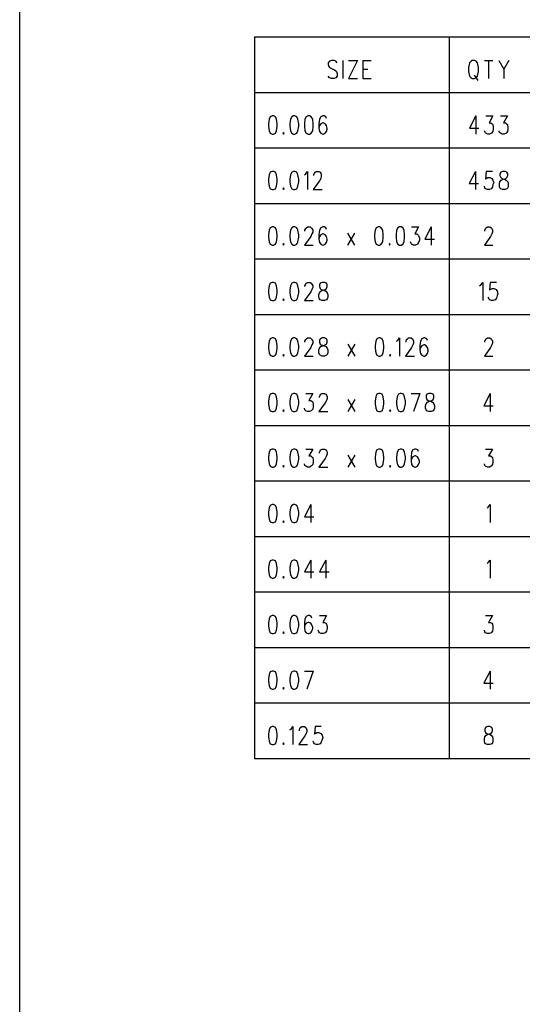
# Model space of a CAD drawing. Extents: x 11.9 to 28.1, y 10.8 to 21.2.
# Tile 4 of 29: x 11.9 to 13.7, y 15 to 18.5. Entities that reach past the tile are written whole.
import ezdxf

# ---------------------------------------------------------------- set-up
doc = ezdxf.new("R2010")
doc.units = 0
doc.header["$MEASUREMENT"] = 0
doc.layers.add('LAYNR1', color=2, linetype='Continuous')

msp = doc.modelspace()

# ---------------------------------------------------------------- linework, layer by layer
at = {"layer": 'LAYNR1', "color": 7}
for points in [[(11.892, 10.799), (11.892, 21.199)], [(12.738, 18.486), (15.137, 18.486)], [(12.738, 18.486), (12.738, 15.886)], [(13.438, 18.486), (13.438, 15.886)], [(13.008, 18.398), (13.003, 18.392)], [(13.003, 18.392), (13.003, 18.386)], [(13.003, 18.386), (13.005, 18.379)], [(13.005, 18.379), (13.008, 18.376), (13.012, 18.373)], [(13.03, 18.398), (13.024, 18.401), (13.015, 18.401), (13.008, 18.398)], [(13.035, 18.392), (13.03, 18.398)], [(13.055, 18.401), (13.055, 18.336)], [(13.108, 18.401), (13.076, 18.336)], [(13.076, 18.401), (13.108, 18.401)], [(13.128, 18.401), (13.128, 18.336)], [(13.128, 18.401), (13.158, 18.401)], [(13.51, 18.386), (13.508, 18.376), (13.508, 18.361)], [(13.512, 18.392), (13.51, 18.386)], [(13.517, 18.398), (13.512, 18.392)], [(13.521, 18.401), (13.517, 18.398)], [(13.535, 18.398), (13.53, 18.401), (13.521, 18.401)], [(13.54, 18.392), (13.535, 18.398)], [(13.542, 18.386), (13.54, 18.392)], [(13.544, 18.361), (13.544, 18.376), (13.542, 18.386)], [(13.565, 18.401), (13.596, 18.401)], [(13.58, 18.401), (13.58, 18.336)], [(13.617, 18.401), (13.635, 18.37), (13.635, 18.336)], [(13.653, 18.401), (13.635, 18.37)], [(13.015, 18.336), (13.008, 18.339), (13.003, 18.345)], [(13.012, 18.373), (13.026, 18.367)], [(13.035, 18.354), (13.035, 18.345), (13.03, 18.339), (13.024, 18.336)], [(13.026, 18.367), (13.03, 18.364), (13.033, 18.361)], [(13.033, 18.361), (13.035, 18.354)], [(13.128, 18.37), (13.146, 18.37)], [(13.508, 18.361), (13.51, 18.351), (13.512, 18.345), (13.517, 18.339), (13.521, 18.336)], [(13.528, 18.348), (13.542, 18.329)], [(13.53, 18.336), (13.535, 18.339), (13.54, 18.345), (13.542, 18.351), (13.544, 18.361)], [(13.024, 18.336), (13.015, 18.336)], [(13.076, 18.336), (13.108, 18.336)], [(13.128, 18.336), (13.158, 18.336)], [(13.521, 18.336), (13.53, 18.336)], [(12.738, 18.286), (15.137, 18.286)], [(12.794, 18.198), (12.79, 18.189), (12.788, 18.173)], [(12.788, 18.173), (12.788, 18.164), (12.79, 18.148)], [(12.801, 18.201), (12.794, 18.198)], [(12.813, 18.198), (12.806, 18.201), (12.801, 18.201)], [(12.819, 18.173), (12.817, 18.189), (12.813, 18.198)], [(12.817, 18.148), (12.819, 18.164), (12.819, 18.173)], [(12.872, 18.198), (12.867, 18.189), (12.865, 18.173)], [(12.865, 18.173), (12.865, 18.164), (12.867, 18.148)], [(12.878, 18.201), (12.872, 18.198)], [(12.89, 18.198), (12.883, 18.201), (12.878, 18.201)], [(12.897, 18.173), (12.894, 18.189), (12.89, 18.198)], [(12.894, 18.148), (12.897, 18.164), (12.897, 18.173)], [(12.924, 18.198), (12.919, 18.189), (12.917, 18.173)], [(12.917, 18.173), (12.917, 18.164), (12.919, 18.148)], [(12.931, 18.201), (12.924, 18.198)], [(12.942, 18.198), (12.935, 18.201), (12.931, 18.201)], [(12.949, 18.173), (12.947, 18.189), (12.942, 18.198)], [(12.947, 18.148), (12.949, 18.164), (12.949, 18.173)], [(12.976, 18.198), (12.972, 18.189), (12.969, 18.173)], [(12.969, 18.173), (12.969, 18.157), (12.972, 18.145), (12.976, 18.139), (12.983, 18.136)], [(12.972, 18.167), (12.969, 18.157)], [(12.976, 18.173), (12.972, 18.167)], [(12.994, 18.198), (12.988, 18.201), (12.983, 18.201), (12.976, 18.198)], [(12.992, 18.173), (12.985, 18.176), (12.983, 18.176), (12.976, 18.173)], [(12.997, 18.167), (12.992, 18.173)], [(12.997, 18.192), (12.994, 18.198)], [(12.999, 18.154), (12.999, 18.157), (12.997, 18.167)], [(13.534, 18.201), (13.511, 18.157), (13.545, 18.157)], [(13.534, 18.201), (13.534, 18.136)], [(13.57, 18.201), (13.595, 18.201), (13.582, 18.176), (13.588, 18.176), (13.593, 18.173)], [(13.593, 18.173), (13.595, 18.17), (13.597, 18.161)], [(13.623, 18.201), (13.648, 18.201), (13.634, 18.176), (13.641, 18.176), (13.645, 18.173)], [(13.645, 18.173), (13.648, 18.17), (13.65, 18.161)], [(12.79, 18.148), (12.794, 18.139), (12.801, 18.136)], [(12.801, 18.136), (12.806, 18.136)], [(12.806, 18.136), (12.813, 18.139), (12.817, 18.148)], [(12.842, 18.142), (12.84, 18.139), (12.842, 18.136)], [(12.842, 18.136), (12.844, 18.139), (12.842, 18.142)], [(12.867, 18.148), (12.872, 18.139), (12.878, 18.136)], [(12.878, 18.136), (12.883, 18.136)], [(12.883, 18.136), (12.89, 18.139), (12.894, 18.148)], [(12.919, 18.148), (12.924, 18.139), (12.931, 18.136)], [(12.931, 18.136), (12.935, 18.136)], [(12.935, 18.136), (12.942, 18.139), (12.947, 18.148)], [(12.983, 18.136), (12.985, 18.136)], [(12.985, 18.136), (12.992, 18.139), (12.997, 18.145), (12.999, 18.154)], [(13.568, 18.142), (13.566, 18.148)], [(13.577, 18.136), (13.57, 18.139), (13.568, 18.142)], [(13.584, 18.136), (13.577, 18.136)], [(13.597, 18.154), (13.595, 18.145), (13.591, 18.139), (13.584, 18.136)], [(13.597, 18.161), (13.597, 18.154)], [(13.62, 18.142), (13.618, 18.148)], [(13.629, 18.136), (13.623, 18.139), (13.62, 18.142)], [(13.636, 18.136), (13.629, 18.136)], [(13.65, 18.154), (13.648, 18.145), (13.643, 18.139), (13.636, 18.136)], [(13.65, 18.161), (13.65, 18.154)], [(12.738, 18.086), (15.137, 18.086)], [(12.794, 17.998), (12.79, 17.989), (12.788, 17.973)], [(12.801, 18.001), (12.794, 17.998)], [(12.813, 17.998), (12.806, 18.001), (12.801, 18.001)], [(12.819, 17.973), (12.817, 17.989), (12.813, 17.998)], [(12.872, 17.998), (12.867, 17.989), (12.865, 17.973)], [(12.878, 18.001), (12.872, 17.998)], [(12.89, 17.998), (12.883, 18.001), (12.878, 18.001)], [(12.897, 17.973), (12.894, 17.989), (12.89, 17.998)], [(12.917, 17.989), (12.922, 17.992)], [(12.922, 17.992), (12.928, 18.001), (12.928, 17.936)], [(12.951, 17.986), (12.951, 17.989), (12.953, 17.995), (12.956, 17.998)], [(12.956, 17.998), (12.96, 18.001), (12.969, 18.001), (12.974, 17.998)], [(12.974, 17.998), (12.976, 17.995), (12.978, 17.989), (12.978, 17.983), (12.976, 17.976), (12.972, 17.967)], [(13.533, 18.001), (13.51, 17.958), (13.544, 17.958)], [(13.533, 18.001), (13.533, 17.936)], [(13.594, 18.001), (13.571, 18.001), (13.569, 17.973)], [(13.624, 17.998), (13.621, 17.992)], [(13.621, 17.992), (13.621, 17.986)], [(13.63, 18.001), (13.624, 17.998)], [(13.646, 17.998), (13.64, 18.001), (13.63, 18.001)], [(13.649, 17.992), (13.646, 17.998)], [(13.649, 17.986), (13.649, 17.992)], [(12.788, 17.973), (12.788, 17.964), (12.79, 17.948)], [(12.817, 17.948), (12.819, 17.964), (12.819, 17.973)], [(12.865, 17.973), (12.865, 17.964), (12.867, 17.948)], [(12.894, 17.948), (12.897, 17.964), (12.897, 17.973)], [(12.972, 17.967), (12.949, 17.936)], [(13.569, 17.973), (13.571, 17.976), (13.578, 17.979)], [(13.578, 17.979), (13.585, 17.979)], [(13.596, 17.954), (13.594, 17.945), (13.59, 17.939), (13.583, 17.936)], [(13.585, 17.979), (13.592, 17.976), (13.596, 17.97), (13.599, 17.961)], [(13.599, 17.961), (13.596, 17.954)], [(13.619, 17.948), (13.619, 17.958), (13.621, 17.964), (13.626, 17.97), (13.633, 17.973)], [(13.621, 17.986), (13.624, 17.979)], [(13.624, 17.979), (13.628, 17.976), (13.637, 17.973)], [(13.633, 17.973), (13.642, 17.976), (13.646, 17.979)], [(13.637, 17.973), (13.644, 17.97), (13.649, 17.964), (13.651, 17.958), (13.651, 17.948)], [(13.646, 17.979), (13.649, 17.986)], [(12.79, 17.948), (12.794, 17.939), (12.801, 17.936)], [(12.801, 17.936), (12.806, 17.936)], [(12.806, 17.936), (12.813, 17.939), (12.817, 17.948)], [(12.842, 17.942), (12.84, 17.939), (12.842, 17.936)], [(12.842, 17.936), (12.844, 17.939), (12.842, 17.942)], [(12.867, 17.948), (12.872, 17.939), (12.878, 17.936)], [(12.878, 17.936), (12.883, 17.936)], [(12.883, 17.936), (12.89, 17.939), (12.894, 17.948)], [(12.949, 17.936), (12.981, 17.936)], [(13.567, 17.942), (13.565, 17.948)], [(13.576, 17.936), (13.569, 17.939), (13.567, 17.942)], [(13.583, 17.936), (13.576, 17.936)], [(13.621, 17.942), (13.619, 17.948)], [(13.63, 17.936), (13.624, 17.939), (13.621, 17.942)], [(13.64, 17.936), (13.63, 17.936)], [(13.649, 17.942), (13.646, 17.939), (13.64, 17.936)], [(13.651, 17.948), (13.649, 17.942)], [(12.738, 17.886), (15.137, 17.886)], [(12.794, 17.798), (12.79, 17.789), (12.788, 17.773)], [(12.801, 17.801), (12.794, 17.798)], [(12.813, 17.798), (12.806, 17.801), (12.801, 17.801)], [(12.819, 17.773), (12.817, 17.789), (12.813, 17.798)], [(12.872, 17.798), (12.867, 17.789), (12.865, 17.773)], [(12.878, 17.801), (12.872, 17.798)], [(12.89, 17.798), (12.883, 17.801), (12.878, 17.801)], [(12.897, 17.773), (12.894, 17.789), (12.89, 17.798)], [(12.919, 17.786), (12.919, 17.789), (12.922, 17.795), (12.924, 17.798)], [(12.924, 17.798), (12.928, 17.801), (12.938, 17.801), (12.942, 17.798)], [(12.942, 17.798), (12.944, 17.795), (12.947, 17.789), (12.947, 17.782), (12.944, 17.776), (12.94, 17.767)], [(12.976, 17.798), (12.972, 17.789), (12.969, 17.773)], [(12.994, 17.798), (12.988, 17.801), (12.983, 17.801), (12.976, 17.798)], [(12.992, 17.773), (12.985, 17.776), (12.983, 17.776), (12.976, 17.773)], [(12.997, 17.792), (12.994, 17.798)], [(13.072, 17.779), (13.097, 17.736)], [(13.097, 17.779), (13.072, 17.736)], [(13.176, 17.798), (13.172, 17.789), (13.169, 17.773)], [(13.183, 17.801), (13.176, 17.798)], [(13.194, 17.798), (13.188, 17.801), (13.183, 17.801)], [(13.201, 17.773), (13.199, 17.789), (13.194, 17.798)], [(13.253, 17.798), (13.249, 17.789), (13.247, 17.773)], [(13.26, 17.801), (13.253, 17.798)], [(13.272, 17.798), (13.265, 17.801), (13.26, 17.801)], [(13.278, 17.773), (13.276, 17.789), (13.272, 17.798)], [(13.303, 17.801), (13.328, 17.801), (13.315, 17.776), (13.322, 17.776), (13.326, 17.773)], [(13.374, 17.801), (13.351, 17.757), (13.385, 17.757)], [(13.374, 17.801), (13.374, 17.736)], [(13.567, 17.786), (13.567, 17.789), (13.569, 17.795), (13.571, 17.798)], [(13.571, 17.798), (13.576, 17.801), (13.585, 17.801), (13.59, 17.798)], [(13.59, 17.798), (13.592, 17.795), (13.594, 17.789), (13.594, 17.782), (13.592, 17.776), (13.587, 17.767)], [(12.788, 17.773), (12.788, 17.764), (12.79, 17.748)], [(12.79, 17.748), (12.794, 17.739), (12.801, 17.736)], [(12.806, 17.736), (12.813, 17.739), (12.817, 17.748)], [(12.817, 17.748), (12.819, 17.764), (12.819, 17.773)], [(12.842, 17.742), (12.84, 17.739), (12.842, 17.736)], [(12.842, 17.736), (12.844, 17.739), (12.842, 17.742)], [(12.865, 17.773), (12.865, 17.764), (12.867, 17.748)], [(12.867, 17.748), (12.872, 17.739), (12.878, 17.736)], [(12.883, 17.736), (12.89, 17.739), (12.894, 17.748)], [(12.894, 17.748), (12.897, 17.764), (12.897, 17.773)], [(12.94, 17.767), (12.917, 17.736)], [(12.969, 17.773), (12.969, 17.757), (12.972, 17.745), (12.976, 17.739), (12.983, 17.736)], [(12.972, 17.767), (12.969, 17.757)], [(12.976, 17.773), (12.972, 17.767)], [(12.985, 17.736), (12.992, 17.739), (12.997, 17.745), (12.999, 17.754)], [(12.997, 17.767), (12.992, 17.773)], [(12.999, 17.754), (12.999, 17.757), (12.997, 17.767)], [(13.169, 17.773), (13.169, 17.764), (13.172, 17.748)], [(13.172, 17.748), (13.176, 17.739), (13.183, 17.736)], [(13.188, 17.736), (13.194, 17.739), (13.199, 17.748)], [(13.199, 17.748), (13.201, 17.764), (13.201, 17.773)], [(13.224, 17.742), (13.222, 17.739), (13.224, 17.736)], [(13.224, 17.736), (13.226, 17.739), (13.224, 17.742)], [(13.247, 17.773), (13.247, 17.764), (13.249, 17.748)], [(13.249, 17.748), (13.253, 17.739), (13.26, 17.736)], [(13.265, 17.736), (13.272, 17.739), (13.276, 17.748)], [(13.276, 17.748), (13.278, 17.764), (13.278, 17.773)], [(13.301, 17.742), (13.299, 17.748)], [(13.31, 17.736), (13.303, 17.739), (13.301, 17.742)], [(13.331, 17.754), (13.328, 17.745), (13.324, 17.739), (13.317, 17.736)], [(13.326, 17.773), (13.328, 17.77), (13.331, 17.761)], [(13.331, 17.761), (13.331, 17.754)], [(13.587, 17.767), (13.565, 17.736)], [(12.801, 17.736), (12.806, 17.736)], [(12.878, 17.736), (12.883, 17.736)], [(12.917, 17.736), (12.949, 17.736)], [(12.983, 17.736), (12.985, 17.736)], [(13.183, 17.736), (13.188, 17.736)], [(13.26, 17.736), (13.265, 17.736)], [(13.317, 17.736), (13.31, 17.736)], [(13.565, 17.736), (13.596, 17.736)], [(12.738, 17.686), (15.137, 17.686)], [(12.801, 17.601), (12.794, 17.598)], [(12.813, 17.598), (12.806, 17.601), (12.801, 17.601)], [(12.878, 17.601), (12.872, 17.598)], [(12.89, 17.598), (12.883, 17.601), (12.878, 17.601)], [(12.924, 17.598), (12.928, 17.601), (12.938, 17.601), (12.942, 17.598)], [(12.981, 17.601), (12.974, 17.598)], [(12.997, 17.598), (12.99, 17.601), (12.981, 17.601)], [(13.552, 17.592), (13.559, 17.601), (13.559, 17.536)], [(13.609, 17.601), (13.586, 17.601), (13.584, 17.573)], [(12.794, 17.598), (12.79, 17.589), (12.788, 17.573)], [(12.788, 17.573), (12.788, 17.564), (12.79, 17.548)], [(12.819, 17.573), (12.817, 17.589), (12.813, 17.598)], [(12.817, 17.548), (12.819, 17.564), (12.819, 17.573)], [(12.872, 17.598), (12.867, 17.589), (12.865, 17.573)], [(12.865, 17.573), (12.865, 17.564), (12.867, 17.548)], [(12.897, 17.573), (12.894, 17.589), (12.89, 17.598)], [(12.894, 17.548), (12.897, 17.564), (12.897, 17.573)], [(12.94, 17.567), (12.917, 17.536)], [(12.919, 17.586), (12.919, 17.589), (12.922, 17.595), (12.924, 17.598)], [(12.942, 17.598), (12.944, 17.595), (12.947, 17.589), (12.947, 17.583), (12.944, 17.576), (12.94, 17.567)], [(12.969, 17.548), (12.969, 17.558), (12.972, 17.564), (12.976, 17.57), (12.983, 17.573)], [(12.974, 17.598), (12.972, 17.592)], [(12.972, 17.592), (12.972, 17.586)], [(12.972, 17.586), (12.974, 17.579)], [(12.974, 17.579), (12.978, 17.576), (12.988, 17.573)], [(12.983, 17.573), (12.992, 17.576), (12.997, 17.579)], [(12.988, 17.573), (12.994, 17.57), (12.999, 17.564), (13.001, 17.558), (13.001, 17.548)], [(12.999, 17.592), (12.997, 17.598)], [(12.997, 17.579), (12.999, 17.586)], [(12.999, 17.586), (12.999, 17.592)], [(13.547, 17.589), (13.552, 17.592)], [(13.584, 17.573), (13.586, 17.576), (13.593, 17.579)], [(13.593, 17.579), (13.6, 17.579)], [(13.6, 17.579), (13.607, 17.576), (13.611, 17.57), (13.613, 17.561)], [(12.79, 17.548), (12.794, 17.539), (12.801, 17.536)], [(12.801, 17.536), (12.806, 17.536)], [(12.806, 17.536), (12.813, 17.539), (12.817, 17.548)], [(12.842, 17.542), (12.84, 17.539), (12.842, 17.536)], [(12.842, 17.536), (12.844, 17.539), (12.842, 17.542)], [(12.867, 17.548), (12.872, 17.539), (12.878, 17.536)], [(12.878, 17.536), (12.883, 17.536)], [(12.883, 17.536), (12.89, 17.539), (12.894, 17.548)], [(12.917, 17.536), (12.949, 17.536)], [(12.972, 17.542), (12.969, 17.548)], [(12.981, 17.536), (12.974, 17.539), (12.972, 17.542)], [(12.99, 17.536), (12.981, 17.536)], [(12.999, 17.542), (12.997, 17.539), (12.99, 17.536)], [(13.001, 17.548), (12.999, 17.542)], [(13.582, 17.542), (13.579, 17.548)], [(13.591, 17.536), (13.584, 17.539), (13.582, 17.542)], [(13.597, 17.536), (13.591, 17.536)], [(13.611, 17.554), (13.609, 17.545), (13.604, 17.539), (13.597, 17.536)], [(13.613, 17.561), (13.611, 17.554)], [(12.738, 17.486), (15.137, 17.486)], [(12.794, 17.398), (12.79, 17.389), (12.788, 17.373)], [(12.801, 17.401), (12.794, 17.398)], [(12.813, 17.398), (12.806, 17.401), (12.801, 17.401)], [(12.819, 17.373), (12.817, 17.389), (12.813, 17.398)], [(12.872, 17.398), (12.867, 17.389), (12.865, 17.373)], [(12.878, 17.401), (12.872, 17.398)], [(12.89, 17.398), (12.883, 17.401), (12.878, 17.401)], [(12.897, 17.373), (12.894, 17.389), (12.89, 17.398)], [(12.919, 17.386), (12.919, 17.389), (12.922, 17.395), (12.924, 17.398)], [(12.924, 17.398), (12.928, 17.401), (12.938, 17.401), (12.942, 17.398)], [(12.942, 17.398), (12.944, 17.395), (12.947, 17.389), (12.947, 17.382), (12.944, 17.376), (12.94, 17.367)], [(12.974, 17.398), (12.972, 17.392)], [(12.972, 17.392), (12.972, 17.386)], [(12.972, 17.386), (12.974, 17.379)], [(12.981, 17.401), (12.974, 17.398)], [(12.997, 17.398), (12.99, 17.401), (12.981, 17.401)], [(12.999, 17.392), (12.997, 17.398)], [(12.997, 17.379), (12.999, 17.386)], [(12.999, 17.386), (12.999, 17.392)], [(13.178, 17.398), (13.174, 17.389), (13.172, 17.373)], [(13.185, 17.401), (13.178, 17.398)], [(13.197, 17.398), (13.19, 17.401), (13.185, 17.401)], [(13.203, 17.373), (13.201, 17.389), (13.197, 17.398)], [(13.249, 17.389), (13.253, 17.392)], [(13.253, 17.392), (13.26, 17.401), (13.26, 17.336)], [(13.283, 17.386), (13.283, 17.389), (13.285, 17.395), (13.288, 17.398)], [(13.288, 17.398), (13.292, 17.401), (13.301, 17.401), (13.306, 17.398)], [(13.306, 17.398), (13.308, 17.395), (13.31, 17.389), (13.31, 17.382), (13.308, 17.376), (13.303, 17.367)], [(13.34, 17.398), (13.335, 17.389), (13.333, 17.373)], [(13.358, 17.398), (13.351, 17.401), (13.347, 17.401), (13.34, 17.398)], [(13.36, 17.392), (13.358, 17.398)], [(13.567, 17.386), (13.567, 17.389), (13.569, 17.395), (13.571, 17.398)], [(13.571, 17.398), (13.576, 17.401), (13.585, 17.401), (13.59, 17.398)], [(13.59, 17.398), (13.592, 17.395), (13.594, 17.389), (13.594, 17.382), (13.592, 17.376), (13.587, 17.367)], [(12.788, 17.373), (12.788, 17.364), (12.79, 17.348)], [(12.817, 17.348), (12.819, 17.364), (12.819, 17.373)], [(12.865, 17.373), (12.865, 17.364), (12.867, 17.348)], [(12.894, 17.348), (12.897, 17.364), (12.897, 17.373)], [(12.94, 17.367), (12.917, 17.336)], [(12.969, 17.348), (12.969, 17.358), (12.972, 17.364), (12.976, 17.37), (12.983, 17.373)], [(12.974, 17.379), (12.978, 17.376), (12.988, 17.373)], [(12.983, 17.373), (12.992, 17.376), (12.997, 17.379)], [(12.988, 17.373), (12.994, 17.37), (12.999, 17.364), (13.001, 17.358), (13.001, 17.348)], [(13.074, 17.379), (13.099, 17.336)], [(13.099, 17.379), (13.074, 17.336)], [(13.172, 17.373), (13.172, 17.364), (13.174, 17.348)], [(13.201, 17.348), (13.203, 17.364), (13.203, 17.373)], [(13.303, 17.367), (13.281, 17.336)], [(13.333, 17.373), (13.333, 17.358), (13.335, 17.345), (13.34, 17.339), (13.347, 17.336)], [(13.335, 17.367), (13.333, 17.358)], [(13.34, 17.373), (13.335, 17.367)], [(13.356, 17.373), (13.349, 17.376), (13.347, 17.376), (13.34, 17.373)], [(13.349, 17.336), (13.356, 17.339), (13.36, 17.345), (13.363, 17.354)], [(13.36, 17.367), (13.356, 17.373)], [(13.363, 17.354), (13.363, 17.358), (13.36, 17.367)], [(13.587, 17.367), (13.565, 17.336)], [(12.79, 17.348), (12.794, 17.339), (12.801, 17.336)], [(12.801, 17.336), (12.806, 17.336)], [(12.806, 17.336), (12.813, 17.339), (12.817, 17.348)], [(12.842, 17.342), (12.84, 17.339), (12.842, 17.336)], [(12.842, 17.336), (12.844, 17.339), (12.842, 17.342)], [(12.867, 17.348), (12.872, 17.339), (12.878, 17.336)], [(12.878, 17.336), (12.883, 17.336)], [(12.883, 17.336), (12.89, 17.339), (12.894, 17.348)], [(12.917, 17.336), (12.949, 17.336)], [(12.972, 17.342), (12.969, 17.348)], [(12.981, 17.336), (12.974, 17.339), (12.972, 17.342)], [(12.99, 17.336), (12.981, 17.336)], [(12.999, 17.342), (12.997, 17.339), (12.99, 17.336)], [(13.001, 17.348), (12.999, 17.342)], [(13.174, 17.348), (13.178, 17.339), (13.185, 17.336)], [(13.185, 17.336), (13.19, 17.336)], [(13.19, 17.336), (13.197, 17.339), (13.201, 17.348)], [(13.226, 17.342), (13.224, 17.339), (13.226, 17.336)], [(13.226, 17.336), (13.228, 17.339), (13.226, 17.342)], [(13.281, 17.336), (13.313, 17.336)], [(13.347, 17.336), (13.349, 17.336)], [(13.565, 17.336), (13.596, 17.336)], [(12.738, 17.286), (15.137, 17.286)], [(12.794, 17.198), (12.79, 17.189), (12.788, 17.173)], [(12.788, 17.173), (12.788, 17.164), (12.79, 17.148)], [(12.801, 17.201), (12.794, 17.198)], [(12.813, 17.198), (12.806, 17.201), (12.801, 17.201)], [(12.819, 17.173), (12.817, 17.189), (12.813, 17.198)], [(12.817, 17.148), (12.819, 17.164), (12.819, 17.173)], [(12.872, 17.198), (12.867, 17.189), (12.865, 17.173)], [(12.865, 17.173), (12.865, 17.164), (12.867, 17.148)], [(12.878, 17.201), (12.872, 17.198)], [(12.89, 17.198), (12.883, 17.201), (12.878, 17.201)], [(12.897, 17.173), (12.894, 17.189), (12.89, 17.198)], [(12.894, 17.148), (12.897, 17.164), (12.897, 17.173)], [(12.922, 17.201), (12.947, 17.201), (12.933, 17.176), (12.94, 17.176), (12.944, 17.173)], [(12.944, 17.173), (12.947, 17.17), (12.949, 17.161)], [(12.972, 17.186), (12.972, 17.189), (12.974, 17.195), (12.976, 17.198)], [(12.976, 17.198), (12.981, 17.201), (12.99, 17.201), (12.994, 17.198)], [(12.994, 17.198), (12.997, 17.195), (12.999, 17.189), (12.999, 17.183), (12.997, 17.176), (12.992, 17.167)], [(13.074, 17.179), (13.099, 17.136)], [(13.099, 17.179), (13.074, 17.136)], [(13.178, 17.198), (13.174, 17.189), (13.172, 17.173)], [(13.172, 17.173), (13.172, 17.164), (13.174, 17.148)], [(13.185, 17.201), (13.178, 17.198)], [(13.197, 17.198), (13.19, 17.201), (13.185, 17.201)], [(13.203, 17.173), (13.201, 17.189), (13.197, 17.198)], [(13.201, 17.148), (13.203, 17.164), (13.203, 17.173)], [(13.256, 17.198), (13.251, 17.189), (13.249, 17.173)], [(13.249, 17.173), (13.249, 17.164), (13.251, 17.148)], [(13.262, 17.201), (13.256, 17.198)], [(13.274, 17.198), (13.267, 17.201), (13.262, 17.201)], [(13.281, 17.173), (13.278, 17.189), (13.274, 17.198)], [(13.278, 17.148), (13.281, 17.164), (13.281, 17.173)], [(13.301, 17.201), (13.333, 17.201)], [(13.333, 17.201), (13.31, 17.136)], [(13.353, 17.148), (13.353, 17.157), (13.356, 17.164), (13.36, 17.17), (13.367, 17.173)], [(13.358, 17.198), (13.356, 17.192)], [(13.356, 17.192), (13.356, 17.186)], [(13.356, 17.186), (13.358, 17.179)], [(13.365, 17.201), (13.358, 17.198)], [(13.358, 17.179), (13.363, 17.176), (13.372, 17.173)], [(13.381, 17.198), (13.374, 17.201), (13.365, 17.201)], [(13.367, 17.173), (13.376, 17.176), (13.381, 17.179)], [(13.372, 17.173), (13.378, 17.17), (13.383, 17.164), (13.385, 17.157), (13.385, 17.148)], [(13.383, 17.192), (13.381, 17.198)], [(13.381, 17.179), (13.383, 17.186)], [(13.383, 17.186), (13.383, 17.192)], [(13.586, 17.201), (13.563, 17.157), (13.597, 17.157)], [(13.586, 17.201), (13.586, 17.136)], [(12.79, 17.148), (12.794, 17.139), (12.801, 17.136)], [(12.806, 17.136), (12.813, 17.139), (12.817, 17.148)], [(12.842, 17.142), (12.84, 17.139), (12.842, 17.136)], [(12.842, 17.136), (12.844, 17.139), (12.842, 17.142)], [(12.867, 17.148), (12.872, 17.139), (12.878, 17.136)], [(12.883, 17.136), (12.89, 17.139), (12.894, 17.148)], [(12.919, 17.142), (12.917, 17.148)], [(12.928, 17.136), (12.922, 17.139), (12.919, 17.142)], [(12.949, 17.154), (12.947, 17.145), (12.942, 17.139), (12.935, 17.136)], [(12.949, 17.161), (12.949, 17.154)], [(12.992, 17.167), (12.969, 17.136)], [(13.174, 17.148), (13.178, 17.139), (13.185, 17.136)], [(13.19, 17.136), (13.197, 17.139), (13.201, 17.148)], [(13.226, 17.142), (13.224, 17.139), (13.226, 17.136)], [(13.226, 17.136), (13.228, 17.139), (13.226, 17.142)], [(13.251, 17.148), (13.256, 17.139), (13.262, 17.136)], [(13.267, 17.136), (13.274, 17.139), (13.278, 17.148)], [(13.356, 17.142), (13.353, 17.148)], [(13.365, 17.136), (13.358, 17.139), (13.356, 17.142)], [(13.383, 17.142), (13.381, 17.139), (13.374, 17.136)], [(13.385, 17.148), (13.383, 17.142)], [(12.801, 17.136), (12.806, 17.136)], [(12.878, 17.136), (12.883, 17.136)], [(12.935, 17.136), (12.928, 17.136)], [(12.969, 17.136), (13.001, 17.136)], [(13.185, 17.136), (13.19, 17.136)], [(13.262, 17.136), (13.267, 17.136)], [(13.374, 17.136), (13.365, 17.136)], [(12.738, 17.086), (15.137, 17.086)], [(12.794, 16.998), (12.79, 16.989), (12.788, 16.973)], [(12.801, 17.001), (12.794, 16.998)], [(12.813, 16.998), (12.806, 17.001), (12.801, 17.001)], [(12.819, 16.973), (12.817, 16.989), (12.813, 16.998)], [(12.872, 16.998), (12.867, 16.989), (12.865, 16.973)], [(12.878, 17.001), (12.872, 16.998)], [(12.89, 16.998), (12.883, 17.001), (12.878, 17.001)], [(12.897, 16.973), (12.894, 16.989), (12.89, 16.998)], [(12.922, 17.001), (12.947, 17.001), (12.933, 16.976), (12.94, 16.976), (12.944, 16.973)], [(12.972, 16.986), (12.972, 16.989), (12.974, 16.995), (12.976, 16.998)], [(12.976, 16.998), (12.981, 17.001), (12.99, 17.001), (12.994, 16.998)], [(12.994, 16.998), (12.997, 16.995), (12.999, 16.989), (12.999, 16.983), (12.997, 16.976), (12.992, 16.967)], [(13.178, 16.998), (13.174, 16.989), (13.172, 16.973)], [(13.185, 17.001), (13.178, 16.998)], [(13.197, 16.998), (13.19, 17.001), (13.185, 17.001)], [(13.203, 16.973), (13.201, 16.989), (13.197, 16.998)], [(13.256, 16.998), (13.251, 16.989), (13.249, 16.973)], [(13.262, 17.001), (13.256, 16.998)], [(13.274, 16.998), (13.267, 17.001), (13.262, 17.001)], [(13.281, 16.973), (13.278, 16.989), (13.274, 16.998)], [(13.308, 16.998), (13.303, 16.989), (13.301, 16.973)], [(13.326, 16.998), (13.319, 17.001), (13.315, 17.001), (13.308, 16.998)], [(13.328, 16.992), (13.326, 16.998)], [(13.569, 17.001), (13.594, 17.001), (13.58, 16.976), (13.587, 16.976), (13.592, 16.973)], [(12.788, 16.973), (12.788, 16.964), (12.79, 16.948)], [(12.817, 16.948), (12.819, 16.964), (12.819, 16.973)], [(12.865, 16.973), (12.865, 16.964), (12.867, 16.948)], [(12.894, 16.948), (12.897, 16.964), (12.897, 16.973)], [(12.944, 16.973), (12.947, 16.97), (12.949, 16.961)], [(12.949, 16.961), (12.949, 16.954)], [(12.992, 16.967), (12.969, 16.936)], [(13.074, 16.979), (13.099, 16.936)], [(13.099, 16.979), (13.074, 16.936)], [(13.172, 16.973), (13.172, 16.964), (13.174, 16.948)], [(13.201, 16.948), (13.203, 16.964), (13.203, 16.973)], [(13.249, 16.973), (13.249, 16.964), (13.251, 16.948)], [(13.278, 16.948), (13.281, 16.964), (13.281, 16.973)], [(13.301, 16.973), (13.301, 16.958), (13.303, 16.945), (13.308, 16.939), (13.315, 16.936)], [(13.303, 16.967), (13.301, 16.958)], [(13.308, 16.973), (13.303, 16.967)], [(13.324, 16.973), (13.317, 16.976), (13.315, 16.976), (13.308, 16.973)], [(13.328, 16.967), (13.324, 16.973)], [(13.331, 16.954), (13.331, 16.958), (13.328, 16.967)], [(13.592, 16.973), (13.594, 16.97), (13.596, 16.961)], [(13.596, 16.961), (13.596, 16.954)], [(12.79, 16.948), (12.794, 16.939), (12.801, 16.936)], [(12.801, 16.936), (12.806, 16.936)], [(12.806, 16.936), (12.813, 16.939), (12.817, 16.948)], [(12.842, 16.942), (12.84, 16.939), (12.842, 16.936)], [(12.842, 16.936), (12.844, 16.939), (12.842, 16.942)], [(12.867, 16.948), (12.872, 16.939), (12.878, 16.936)], [(12.878, 16.936), (12.883, 16.936)], [(12.883, 16.936), (12.89, 16.939), (12.894, 16.948)], [(12.919, 16.942), (12.917, 16.948)], [(12.928, 16.936), (12.922, 16.939), (12.919, 16.942)], [(12.935, 16.936), (12.928, 16.936)], [(12.949, 16.954), (12.947, 16.945), (12.942, 16.939), (12.935, 16.936)], [(12.969, 16.936), (13.001, 16.936)], [(13.174, 16.948), (13.178, 16.939), (13.185, 16.936)], [(13.185, 16.936), (13.19, 16.936)], [(13.19, 16.936), (13.197, 16.939), (13.201, 16.948)], [(13.226, 16.942), (13.224, 16.939), (13.226, 16.936)], [(13.226, 16.936), (13.228, 16.939), (13.226, 16.942)], [(13.251, 16.948), (13.256, 16.939), (13.262, 16.936)], [(13.262, 16.936), (13.267, 16.936)], [(13.267, 16.936), (13.274, 16.939), (13.278, 16.948)], [(13.315, 16.936), (13.317, 16.936)], [(13.317, 16.936), (13.324, 16.939), (13.328, 16.945), (13.331, 16.954)], [(13.567, 16.942), (13.565, 16.948)], [(13.576, 16.936), (13.569, 16.939), (13.567, 16.942)], [(13.583, 16.936), (13.576, 16.936)], [(13.596, 16.954), (13.594, 16.945), (13.59, 16.939), (13.583, 16.936)], [(12.738, 16.886), (15.137, 16.886)], [(12.794, 16.798), (12.79, 16.789), (12.788, 16.773)], [(12.801, 16.801), (12.794, 16.798)], [(12.813, 16.798), (12.806, 16.801), (12.801, 16.801)], [(12.819, 16.773), (12.817, 16.789), (12.813, 16.798)], [(12.872, 16.798), (12.867, 16.789), (12.865, 16.773)], [(12.878, 16.801), (12.872, 16.798)], [(12.89, 16.798), (12.883, 16.801), (12.878, 16.801)], [(12.897, 16.773), (12.894, 16.789), (12.89, 16.798)], [(12.94, 16.801), (12.917, 16.757), (12.951, 16.757)], [(12.94, 16.801), (12.94, 16.736)], [(13.575, 16.789), (13.579, 16.792)], [(13.579, 16.792), (13.586, 16.801), (13.586, 16.736)], [(12.788, 16.773), (12.788, 16.764), (12.79, 16.748)], [(12.79, 16.748), (12.794, 16.739), (12.801, 16.736)], [(12.806, 16.736), (12.813, 16.739), (12.817, 16.748)], [(12.817, 16.748), (12.819, 16.764), (12.819, 16.773)], [(12.865, 16.773), (12.865, 16.764), (12.867, 16.748)], [(12.867, 16.748), (12.872, 16.739), (12.878, 16.736)], [(12.883, 16.736), (12.89, 16.739), (12.894, 16.748)], [(12.894, 16.748), (12.897, 16.764), (12.897, 16.773)], [(12.801, 16.736), (12.806, 16.736)], [(12.842, 16.742), (12.84, 16.739), (12.842, 16.736)], [(12.842, 16.736), (12.844, 16.739), (12.842, 16.742)], [(12.878, 16.736), (12.883, 16.736)], [(12.738, 16.686), (15.137, 16.686)], [(12.794, 16.598), (12.79, 16.589), (12.788, 16.573)], [(12.788, 16.573), (12.788, 16.564), (12.79, 16.548)], [(12.801, 16.601), (12.794, 16.598)], [(12.813, 16.598), (12.806, 16.601), (12.801, 16.601)], [(12.819, 16.573), (12.817, 16.589), (12.813, 16.598)], [(12.817, 16.548), (12.819, 16.564), (12.819, 16.573)], [(12.872, 16.598), (12.867, 16.589), (12.865, 16.573)], [(12.865, 16.573), (12.865, 16.564), (12.867, 16.548)], [(12.878, 16.601), (12.872, 16.598)], [(12.89, 16.598), (12.883, 16.601), (12.878, 16.601)], [(12.897, 16.573), (12.894, 16.589), (12.89, 16.598)], [(12.894, 16.548), (12.897, 16.564), (12.897, 16.573)], [(12.94, 16.601), (12.917, 16.558), (12.951, 16.558)], [(12.94, 16.601), (12.94, 16.536)], [(12.994, 16.601), (12.972, 16.558), (13.006, 16.558)], [(12.994, 16.601), (12.994, 16.536)], [(13.575, 16.589), (13.579, 16.592)], [(13.579, 16.592), (13.586, 16.601), (13.586, 16.536)], [(12.79, 16.548), (12.794, 16.539), (12.801, 16.536)], [(12.801, 16.536), (12.806, 16.536)], [(12.806, 16.536), (12.813, 16.539), (12.817, 16.548)], [(12.842, 16.542), (12.84, 16.539), (12.842, 16.536)], [(12.842, 16.536), (12.844, 16.539), (12.842, 16.542)], [(12.867, 16.548), (12.872, 16.539), (12.878, 16.536)], [(12.878, 16.536), (12.883, 16.536)], [(12.883, 16.536), (12.89, 16.539), (12.894, 16.548)], [(12.738, 16.486), (15.137, 16.486)], [(12.794, 16.398), (12.79, 16.389), (12.788, 16.373)], [(12.801, 16.401), (12.794, 16.398)], [(12.813, 16.398), (12.806, 16.401), (12.801, 16.401)], [(12.819, 16.373), (12.817, 16.389), (12.813, 16.398)], [(12.872, 16.398), (12.867, 16.389), (12.865, 16.373)], [(12.878, 16.401), (12.872, 16.398)], [(12.89, 16.398), (12.883, 16.401), (12.878, 16.401)], [(12.897, 16.373), (12.894, 16.389), (12.89, 16.398)], [(12.924, 16.398), (12.919, 16.389), (12.917, 16.373)], [(12.942, 16.398), (12.935, 16.401), (12.931, 16.401), (12.924, 16.398)], [(12.944, 16.392), (12.942, 16.398)], [(12.972, 16.401), (12.997, 16.401), (12.983, 16.376), (12.99, 16.376), (12.994, 16.373)], [(13.569, 16.401), (13.594, 16.401), (13.58, 16.376), (13.587, 16.376), (13.592, 16.373)], [(12.788, 16.373), (12.788, 16.364), (12.79, 16.348)], [(12.817, 16.348), (12.819, 16.364), (12.819, 16.373)], [(12.865, 16.373), (12.865, 16.364), (12.867, 16.348)], [(12.894, 16.348), (12.897, 16.364), (12.897, 16.373)], [(12.917, 16.373), (12.917, 16.358), (12.919, 16.345), (12.924, 16.339), (12.931, 16.336)], [(12.919, 16.367), (12.917, 16.358)], [(12.924, 16.373), (12.919, 16.367)], [(12.94, 16.373), (12.933, 16.376), (12.931, 16.376), (12.924, 16.373)], [(12.944, 16.367), (12.94, 16.373)], [(12.947, 16.354), (12.947, 16.358), (12.944, 16.367)], [(12.994, 16.373), (12.997, 16.37), (12.999, 16.361)], [(12.999, 16.361), (12.999, 16.354)], [(13.592, 16.373), (13.594, 16.37), (13.596, 16.361)], [(13.596, 16.361), (13.596, 16.354)], [(12.79, 16.348), (12.794, 16.339), (12.801, 16.336)], [(12.801, 16.336), (12.806, 16.336)], [(12.806, 16.336), (12.813, 16.339), (12.817, 16.348)], [(12.842, 16.342), (12.84, 16.339), (12.842, 16.336)], [(12.842, 16.336), (12.844, 16.339), (12.842, 16.342)], [(12.867, 16.348), (12.872, 16.339), (12.878, 16.336)], [(12.878, 16.336), (12.883, 16.336)], [(12.883, 16.336), (12.89, 16.339), (12.894, 16.348)], [(12.931, 16.336), (12.933, 16.336)], [(12.933, 16.336), (12.94, 16.339), (12.944, 16.345), (12.947, 16.354)], [(12.969, 16.342), (12.967, 16.348)], [(12.978, 16.336), (12.972, 16.339), (12.969, 16.342)], [(12.985, 16.336), (12.978, 16.336)], [(12.999, 16.354), (12.997, 16.345), (12.992, 16.339), (12.985, 16.336)], [(13.567, 16.342), (13.565, 16.348)], [(13.576, 16.336), (13.569, 16.339), (13.567, 16.342)], [(13.583, 16.336), (13.576, 16.336)], [(13.596, 16.354), (13.594, 16.345), (13.59, 16.339), (13.583, 16.336)], [(12.738, 16.286), (15.137, 16.286)], [(12.794, 16.198), (12.79, 16.189), (12.788, 16.173)], [(12.801, 16.201), (12.794, 16.198)], [(12.813, 16.198), (12.806, 16.201), (12.801, 16.201)], [(12.819, 16.173), (12.817, 16.189), (12.813, 16.198)], [(12.872, 16.198), (12.867, 16.189), (12.865, 16.173)], [(12.878, 16.201), (12.872, 16.198)], [(12.89, 16.198), (12.883, 16.201), (12.878, 16.201)], [(12.897, 16.173), (12.894, 16.189), (12.89, 16.198)], [(12.917, 16.201), (12.949, 16.201)], [(12.949, 16.201), (12.926, 16.136)], [(13.586, 16.201), (13.563, 16.157), (13.597, 16.157)], [(13.586, 16.201), (13.586, 16.136)], [(12.788, 16.173), (12.788, 16.164), (12.79, 16.148)], [(12.79, 16.148), (12.794, 16.139), (12.801, 16.136)], [(12.806, 16.136), (12.813, 16.139), (12.817, 16.148)], [(12.817, 16.148), (12.819, 16.164), (12.819, 16.173)], [(12.865, 16.173), (12.865, 16.164), (12.867, 16.148)], [(12.867, 16.148), (12.872, 16.139), (12.878, 16.136)], [(12.883, 16.136), (12.89, 16.139), (12.894, 16.148)], [(12.894, 16.148), (12.897, 16.164), (12.897, 16.173)], [(12.801, 16.136), (12.806, 16.136)], [(12.842, 16.142), (12.84, 16.139), (12.842, 16.136)], [(12.842, 16.136), (12.844, 16.139), (12.842, 16.142)], [(12.878, 16.136), (12.883, 16.136)], [(12.738, 16.086), (15.137, 16.086)], [(12.794, 15.998), (12.79, 15.989), (12.788, 15.973)], [(12.788, 15.973), (12.788, 15.964), (12.79, 15.948)], [(12.801, 16.001), (12.794, 15.998)], [(12.813, 15.998), (12.806, 16.001), (12.801, 16.001)], [(12.819, 15.973), (12.817, 15.989), (12.813, 15.998)], [(12.817, 15.948), (12.819, 15.964), (12.819, 15.973)], [(12.865, 15.989), (12.869, 15.992)], [(12.869, 15.992), (12.876, 16.001), (12.876, 15.936)], [(12.919, 15.967), (12.897, 15.936)], [(12.899, 15.986), (12.899, 15.989), (12.901, 15.995), (12.903, 15.998)], [(12.903, 15.998), (12.908, 16.001), (12.917, 16.001), (12.922, 15.998)], [(12.922, 15.998), (12.924, 15.995), (12.926, 15.989), (12.926, 15.983), (12.924, 15.976), (12.919, 15.967)], [(12.978, 16.001), (12.956, 16.001), (12.953, 15.973)], [(12.953, 15.973), (12.956, 15.976), (12.962, 15.979)], [(12.962, 15.979), (12.969, 15.979)], [(12.969, 15.979), (12.976, 15.976), (12.981, 15.97), (12.983, 15.961)], [(13.565, 15.948), (13.565, 15.958), (13.567, 15.964), (13.571, 15.97), (13.578, 15.973)], [(13.569, 15.998), (13.567, 15.992)], [(13.567, 15.992), (13.567, 15.986)], [(13.567, 15.986), (13.569, 15.979)], [(13.576, 16.001), (13.569, 15.998)], [(13.569, 15.979), (13.574, 15.976), (13.583, 15.973)], [(13.592, 15.998), (13.585, 16.001), (13.576, 16.001)], [(13.578, 15.973), (13.587, 15.976), (13.592, 15.979)], [(13.583, 15.973), (13.59, 15.97), (13.594, 15.964), (13.596, 15.958), (13.596, 15.948)], [(13.594, 15.992), (13.592, 15.998)], [(13.592, 15.979), (13.594, 15.986)], [(13.594, 15.986), (13.594, 15.992)], [(12.79, 15.948), (12.794, 15.939), (12.801, 15.936)], [(12.801, 15.936), (12.806, 15.936)], [(12.806, 15.936), (12.813, 15.939), (12.817, 15.948)], [(12.842, 15.942), (12.84, 15.939), (12.842, 15.936)], [(12.842, 15.936), (12.844, 15.939), (12.842, 15.942)], [(12.897, 15.936), (12.928, 15.936)], [(12.951, 15.942), (12.949, 15.948)], [(12.96, 15.936), (12.953, 15.939), (12.951, 15.942)], [(12.967, 15.936), (12.96, 15.936)], [(12.981, 15.954), (12.978, 15.945), (12.974, 15.939), (12.967, 15.936)], [(12.983, 15.961), (12.981, 15.954)], [(13.567, 15.942), (13.565, 15.948)], [(13.576, 15.936), (13.569, 15.939), (13.567, 15.942)], [(13.585, 15.936), (13.576, 15.936)], [(13.594, 15.942), (13.592, 15.939), (13.585, 15.936)], [(13.596, 15.948), (13.594, 15.942)], [(12.738, 15.886), (15.137, 15.886)]]:
    msp.add_lwpolyline(points, dxfattribs=at)

doc.saveas('drawing.dxf')
